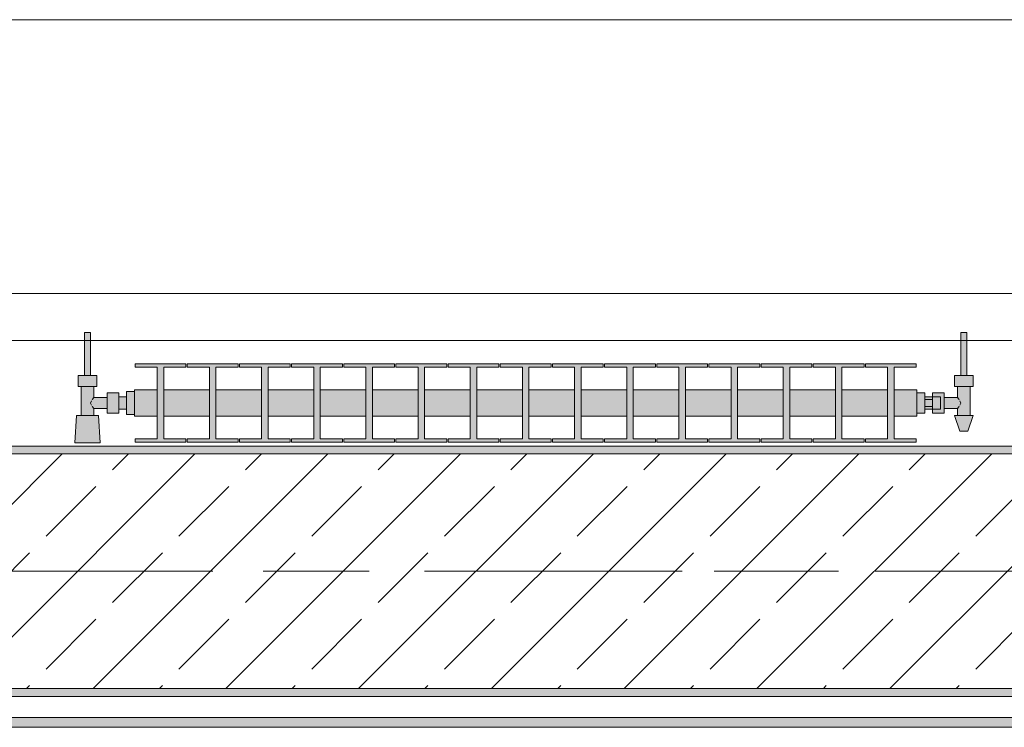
# Model space of a CAD drawing. Header units: metres. Extents: x -3.6 to 84.5, y -11 to 16.8.
# Tile 76 of 256: x 8.833 to 10.092, y 12.95 to 13.855. Entities that reach past the tile are written whole.
import ezdxf

# ---------------------------------------------------------------- set-up
doc = ezdxf.new("R2010")
doc.units = ezdxf.units.M
doc.header["$MEASUREMENT"] = 0
doc.linetypes.add('Achse', pattern=[0.2, 0.1, -0.05, 0, -0.05])
doc.linetypes.add('Strichlinie doppelt', pattern=[0.546806, 0.264583, -0.105833, 0.070556, -0.105833])
for name, color, linetype in [('451 - Universal.Achsen Raster', 7, 'Continuous'), ('604 - Struktur.Wand Aussen', 7, 'Continuous'), ('608 - Struktur.Träger', 7, 'Continuous'), ('801 - HKLSE.Heizung_ Klima_ Lüftung', 7, 'Continuous'), ('Neubau_653 - Abdeckung.TB Verkofferung', 7, 'Continuous')]:
    doc.layers.add(name, color=color, linetype=linetype)
pattern_1 = [(45, (0, 0), (-0.01767767, 0.01767767), [0, -0.025])]

msp = doc.modelspace()

# ---------------------------------------------------------------- hatches: boundary and pattern name
at = {"layer": '608 - Struktur.Träger', "linetype": 'Continuous', "lineweight": 0, "true_color": 0x000000}
h = msp.add_hatch(dxfattribs=at)
h.set_pattern_fill('Gips_0001', color=18, style=0, pattern_type=2)
h.set_pattern_definition(pattern_1)
h.paths.add_polyline_path([(11.17, 13.31), (7.89, 13.31), (7.89, 13.3), (11.17, 13.3)])
h = msp.add_hatch(dxfattribs=at)
h.set_pattern_fill('Beton__Stahlbeton_0001', color=18, style=0, pattern_type=2)
h.set_pattern_definition([(45, (0, 0), (-0.0848528, 0.0848528), []), (45, (-0.04243, 0.04243), (-0.0848528, 0.0848528), [0.09, -0.03])])
h.paths.add_polyline_path([(0.38, 13), (0.69, 13), (3.97, 13), (4.29, 13), (7.57, 13), (7.89, 13), (11.17, 13), (11.48, 13), (11.48, 13.3), (11.17, 13.3), (7.89, 13.3), (7.57, 13.3), (4.29, 13.3), (3.97, 13.3), (0.69, 13.3), (0.38, 13.3)])
h = msp.add_hatch(dxfattribs=at)
h.set_pattern_fill('Gips_0001', color=18, style=0, pattern_type=2)
h.set_pattern_definition(pattern_1)
h.paths.add_polyline_path([(7.89, 13), (7.89, 12.99), (11.17, 12.99), (11.17, 13)])
at = {"layer": '801 - HKLSE.Heizung_ Klima_ Lüftung', "linetype": 'Continuous', "lineweight": 0, "true_color": 0x3a3a3a}
for points in [[(8.98, 13.3503), (8.98, 13.3797), (8.97, 13.3797), (8.97, 13.373), (8.96, 13.373), (8.96, 13.378), (8.945, 13.378), (8.945, 13.372), (8.928, 13.372), (8.928, 13.386), (8.932, 13.386), (8.932, 13.4), (8.924, 13.4), (8.924, 13.455), (8.916, 13.455), (8.916, 13.4), (8.908, 13.4), (8.908, 13.386), (8.912, 13.386), (8.912, 13.349), (8.906, 13.349), (8.904, 13.314), (8.936, 13.314), (8.934, 13.349), (8.928, 13.349), (8.928, 13.358), (8.945, 13.358), (8.945, 13.352), (8.96, 13.352), (8.96, 13.357), (8.97, 13.357), (8.97, 13.3503)], [(9.98, 13.352), (9.99, 13.352), (9.99, 13.357), (10, 13.357), (10, 13.352), (10.015, 13.352), (10.015, 13.358), (10.032, 13.358), (10.032, 13.349), (10.028, 13.349), (10.035, 13.329), (10.045, 13.329), (10.052, 13.349), (10.048, 13.349), (10.048, 13.386), (10.052, 13.386), (10.052, 13.4), (10.044, 13.4), (10.044, 13.455), (10.036, 13.455), (10.036, 13.4), (10.028, 13.4), (10.028, 13.386), (10.032, 13.386), (10.032, 13.372), (10.015, 13.372), (10.015, 13.378), (10, 13.378), (10, 13.373), (9.99, 13.373), (9.99, 13.378), (9.98, 13.378)], [(8.98, 13.3817), (8.98, 13.3483), (9.0092, 13.3483), (9.0092, 13.3192), (8.9808, 13.3192), (8.9808, 13.315), (9.0458, 13.315), (9.0458, 13.3192), (9.0175, 13.3192), (9.0175, 13.3483), (9.0758, 13.3483), (9.0758, 13.3192), (9.0475, 13.3192), (9.0475, 13.315), (9.1125, 13.315), (9.1125, 13.3192), (9.0842, 13.3192), (9.0842, 13.3483), (9.1425, 13.3483), (9.1425, 13.3192), (9.1142, 13.3192), (9.1142, 13.315), (9.1792, 13.315), (9.1792, 13.3192), (9.1508, 13.3192), (9.1508, 13.3483), (9.2092, 13.3483), (9.2092, 13.3192), (9.1808, 13.3192), (9.1808, 13.315), (9.2458, 13.315), (9.2458, 13.3192), (9.2175, 13.3192), (9.2175, 13.3483), (9.2758, 13.3483), (9.2758, 13.3192), (9.2475, 13.3192), (9.2475, 13.315), (9.3125, 13.315), (9.3125, 13.3192), (9.2842, 13.3192), (9.2842, 13.3483), (9.3425, 13.3483), (9.3425, 13.3192), (9.3142, 13.3192), (9.3142, 13.315), (9.3792, 13.315), (9.3792, 13.3192), (9.3508, 13.3192), (9.3508, 13.3483), (9.4092, 13.3483), (9.4092, 13.3192), (9.3808, 13.3192), (9.3808, 13.315), (9.4458, 13.315), (9.4458, 13.3192), (9.4175, 13.3192), (9.4175, 13.3483), (9.4758, 13.3483), (9.4758, 13.3192), (9.4475, 13.3192), (9.4475, 13.315), (9.5125, 13.315), (9.5125, 13.3192), (9.4842, 13.3192), (9.4842, 13.3483), (9.5425, 13.3483), (9.5425, 13.3192), (9.5142, 13.3192), (9.5142, 13.315), (9.5792, 13.315), (9.5792, 13.3192), (9.5508, 13.3192), (9.5508, 13.3483), (9.6092, 13.3483), (9.6092, 13.3192), (9.5808, 13.3192), (9.5808, 13.315), (9.6458, 13.315), (9.6458, 13.3192), (9.6175, 13.3192), (9.6175, 13.3483), (9.6758, 13.3483), (9.6758, 13.3192), (9.6475, 13.3192), (9.6475, 13.315), (9.7125, 13.315), (9.7125, 13.3192), (9.6842, 13.3192), (9.6842, 13.3483), (9.7425, 13.3483), (9.7425, 13.3192), (9.7142, 13.3192), (9.7142, 13.315), (9.7792, 13.315), (9.7792, 13.3192), (9.7508, 13.3192), (9.7508, 13.3483), (9.8092, 13.3483), (9.8092, 13.3192), (9.7808, 13.3192), (9.7808, 13.315), (9.8458, 13.315), (9.8458, 13.3192), (9.8175, 13.3192), (9.8175, 13.3483), (9.8758, 13.3483), (9.8758, 13.3192), (9.8475, 13.3192), (9.8475, 13.315), (9.9125, 13.315), (9.9125, 13.3192), (9.8842, 13.3192), (9.8842, 13.3483), (9.9425, 13.3483), (9.9425, 13.3192), (9.9142, 13.3192), (9.9142, 13.315), (9.9792, 13.315), (9.9792, 13.3192), (9.9508, 13.3192), (9.9508, 13.3483), (9.98, 13.3483), (9.98, 13.3817), (9.9508, 13.3817), (9.9508, 13.4108), (9.9792, 13.4108), (9.9792, 13.415), (9.9142, 13.415), (9.9142, 13.4108), (9.9425, 13.4108), (9.9425, 13.3817), (9.8842, 13.3817), (9.8842, 13.4108), (9.9125, 13.4108), (9.9125, 13.415), (9.8475, 13.415), (9.8475, 13.4108), (9.8758, 13.4108), (9.8758, 13.3817), (9.8175, 13.3817), (9.8175, 13.4108), (9.8458, 13.4108), (9.8458, 13.415), (9.7808, 13.415), (9.7808, 13.4108), (9.8092, 13.4108), (9.8092, 13.3817), (9.7508, 13.3817), (9.7508, 13.4108), (9.7792, 13.4108), (9.7792, 13.415), (9.7142, 13.415), (9.7142, 13.4108), (9.7425, 13.4108), (9.7425, 13.3817), (9.6842, 13.3817), (9.6842, 13.4108), (9.7125, 13.4108), (9.7125, 13.415), (9.6475, 13.415), (9.6475, 13.4108), (9.6758, 13.4108), (9.6758, 13.3817), (9.6175, 13.3817), (9.6175, 13.4108), (9.6458, 13.4108), (9.6458, 13.415), (9.5808, 13.415), (9.5808, 13.4108), (9.6092, 13.4108), (9.6092, 13.3817), (9.5508, 13.3817), (9.5508, 13.4108), (9.5792, 13.4108), (9.5792, 13.415), (9.5142, 13.415), (9.5142, 13.4108), (9.5425, 13.4108), (9.5425, 13.3817), (9.4842, 13.3817), (9.4842, 13.4108), (9.5125, 13.4108), (9.5125, 13.415), (9.4475, 13.415), (9.4475, 13.4108), (9.4758, 13.4108), (9.4758, 13.3817), (9.4175, 13.3817), (9.4175, 13.4108), (9.4458, 13.4108), (9.4458, 13.415), (9.3808, 13.415), (9.3808, 13.4108), (9.4092, 13.4108), (9.4092, 13.3817), (9.3508, 13.3817), (9.3508, 13.4108), (9.3792, 13.4108), (9.3792, 13.415), (9.3142, 13.415), (9.3142, 13.4108), (9.3425, 13.4108), (9.3425, 13.3817), (9.2842, 13.3817), (9.2842, 13.4108), (9.3125, 13.4108), (9.3125, 13.415), (9.2475, 13.415), (9.2475, 13.4108), (9.2758, 13.4108), (9.2758, 13.3817), (9.2175, 13.3817), (9.2175, 13.4108), (9.2458, 13.4108), (9.2458, 13.415), (9.1808, 13.415), (9.1808, 13.4108), (9.2092, 13.4108), (9.2092, 13.3817), (9.1508, 13.3817), (9.1508, 13.4108), (9.1792, 13.4108), (9.1792, 13.415), (9.1142, 13.415), (9.1142, 13.4108), (9.1425, 13.4108), (9.1425, 13.3817), (9.0842, 13.3817), (9.0842, 13.4108), (9.1125, 13.4108), (9.1125, 13.415), (9.0475, 13.415), (9.0475, 13.4108), (9.0758, 13.4108), (9.0758, 13.3817), (9.0175, 13.3817), (9.0175, 13.4108), (9.0458, 13.4108), (9.0458, 13.415), (8.9808, 13.415), (8.9808, 13.4108), (9.0092, 13.4108), (9.0092, 13.3817)]]:
    msp.add_hatch(color=250, dxfattribs=at).paths.add_polyline_path(points)
at = {"layer": 'Neubau_653 - Abdeckung.TB Verkofferung', "linetype": 'Continuous', "lineweight": 0, "true_color": 0x000000}
h = msp.add_hatch(dxfattribs=at)
h.set_pattern_fill('Gips_0001', color=18, style=0, pattern_type=2)
h.set_pattern_definition(pattern_1)
h.paths.add_polyline_path([(7.93, 12.9505), (11.24, 12.9505), (11.24, 12.963), (7.93, 12.963)])

# ---------------------------------------------------------------- linework, layer by layer
at = {"layer": '451 - Universal.Achsen Raster', "color": 160, "linetype": 'Strichlinie doppelt', "lineweight": 9, "true_color": 0x3232ff}
msp.add_line((64.935, 13.15), (-3.175, 13.15), dxfattribs=at)
at = {"layer": '604 - Struktur.Wand Aussen', "color": 7, "linetype": 'Continuous', "lineweight": 13}
for p, q in [((10.72, 13.855), (8.32, 13.855)), ((8.32, 13.445), (10.72, 13.445))]:
    msp.add_line(p, q, dxfattribs=at)
at = {"layer": '608 - Struktur.Träger', "color": 7, "linetype": 'Continuous', "lineweight": 13}
for p, q in [((0.38, 13.31), (11.48, 13.31)), ((11.17, 13.3), (7.89, 13.3)), ((0.38, 12.99), (11.48, 12.99))]:
    msp.add_line(p, q, dxfattribs=at)
at = {"layer": '608 - Struktur.Träger', "color": 7, "linetype": 'Continuous', "lineweight": 5}
for p, q in [((11.17, 13.31), (7.89, 13.31)), ((11.17, 12.99), (7.89, 12.99))]:
    msp.add_line(p, q, dxfattribs=at)
at = {"layer": '608 - Struktur.Träger', "color": 7, "linetype": 'Achse', "lineweight": 9}
msp.add_line((0.38, 13.15), (11.48, 13.15), dxfattribs=at)
at = {"layer": '608 - Struktur.Träger', "color": 7, "linetype": 'Continuous', "lineweight": 13, "flags": 128}
msp.add_lwpolyline([(11.48, 13), (11.17, 13), (7.89, 13), (7.57, 13), (4.29, 13), (3.97, 13), (0.69, 13), (0.38, 13)], dxfattribs=at)
at = {"layer": '801 - HKLSE.Heizung_ Klima_ Lüftung', "color": 7, "linetype": 'Continuous', "lineweight": 5, "true_color": 0xebebeb}
for p, q in [((8.9172, 13.455), (8.916, 13.455)), ((8.916, 13.455), (8.916, 13.4)), ((8.92, 13.455), (8.9172, 13.455)), ((8.9228, 13.455), (8.92, 13.455)), ((8.924, 13.455), (8.9228, 13.455)), ((8.924, 13.455), (8.924, 13.4)), ((10.036, 13.455), (10.0372, 13.455)), ((10.036, 13.455), (10.036, 13.4)), ((10.0372, 13.455), (10.04, 13.455)), ((10.04, 13.455), (10.0428, 13.455)), ((10.0428, 13.455), (10.044, 13.455)), ((10.044, 13.455), (10.044, 13.4)), ((8.9808, 13.415), (8.9808, 13.4108)), ((9.0458, 13.415), (8.9808, 13.415)), ((8.9808, 13.415), (8.9808, 13.4108)), ((9.0458, 13.4108), (9.0458, 13.415)), ((9.0475, 13.415), (9.0475, 13.4108)), ((9.1125, 13.415), (9.0475, 13.415)), ((9.0475, 13.415), (9.0475, 13.4108)), ((9.1125, 13.4108), (9.1125, 13.415)), ((9.1125, 13.4108), (9.1125, 13.415)), ((9.1792, 13.415), (9.1142, 13.415)), ((9.1142, 13.415), (9.1142, 13.4108)), ((9.1792, 13.4108), (9.1792, 13.415)), ((9.1792, 13.4108), (9.1792, 13.415)), ((9.2458, 13.415), (9.1808, 13.415)), ((9.1808, 13.415), (9.1808, 13.4108)), ((9.2458, 13.4108), (9.2458, 13.415)), ((9.2475, 13.415), (9.2475, 13.4108)), ((9.3125, 13.415), (9.2475, 13.415)), ((9.2475, 13.415), (9.2475, 13.4108)), ((9.3125, 13.4108), (9.3125, 13.415)), ((9.3125, 13.4108), (9.3125, 13.415)), ((9.3792, 13.415), (9.3142, 13.415)), ((9.3142, 13.415), (9.3142, 13.4108)), ((9.3792, 13.4108), (9.3792, 13.415)), ((9.3808, 13.415), (9.3808, 13.4108)), ((9.4458, 13.415), (9.3808, 13.415)), ((9.3808, 13.415), (9.3808, 13.4108)), ((9.4458, 13.4108), (9.4458, 13.415)), ((9.5125, 13.415), (9.4475, 13.415)), ((9.4475, 13.415), (9.4475, 13.4108)), ((9.5125, 13.4108), (9.5125, 13.415)), ((9.5125, 13.4108), (9.5125, 13.415)), ((9.5792, 13.415), (9.5142, 13.415)), ((9.5142, 13.415), (9.5142, 13.4108)), ((9.5792, 13.4108), (9.5792, 13.415)), ((9.5792, 13.4108), (9.5792, 13.415)), ((9.5808, 13.415), (9.5808, 13.4108)), ((9.6458, 13.415), (9.5808, 13.415)), ((9.5808, 13.415), (9.5808, 13.4108)), ((9.6458, 13.4108), (9.6458, 13.415)), ((9.7125, 13.415), (9.6475, 13.415)), ((9.6475, 13.415), (9.6475, 13.4108)), ((9.7125, 13.4108), (9.7125, 13.415)), ((9.7792, 13.415), (9.7142, 13.415)), ((9.7142, 13.415), (9.7142, 13.4108)), ((9.7792, 13.4108), (9.7792, 13.415)), ((9.7792, 13.4108), (9.7792, 13.415)), ((9.7808, 13.415), (9.7808, 13.4108)), ((9.8458, 13.415), (9.7808, 13.415)), ((9.7808, 13.415), (9.7808, 13.4108)), ((9.8458, 13.4108), (9.8458, 13.415)), ((9.8475, 13.415), (9.8475, 13.4108)), ((9.9125, 13.415), (9.8475, 13.415)), ((9.8475, 13.415), (9.8475, 13.4108)), ((9.9125, 13.4108), (9.9125, 13.415)), ((9.9125, 13.4108), (9.9125, 13.415)), ((9.9142, 13.415), (9.9142, 13.4108)), ((9.9792, 13.415), (9.9142, 13.415)), ((9.9142, 13.415), (9.9142, 13.4108)), ((9.9792, 13.4108), (9.9792, 13.415)), ((8.9808, 13.4108), (9.0092, 13.4108)), ((9.0092, 13.4108), (9.0092, 13.3192)), ((9.0175, 13.3192), (9.0175, 13.4108)), ((9.0175, 13.4108), (9.0458, 13.4108)), ((9.0475, 13.4108), (9.0758, 13.4108)), ((9.0758, 13.4108), (9.0758, 13.3192)), ((9.0842, 13.3192), (9.0842, 13.4108)), ((9.0842, 13.4108), (9.1125, 13.4108)), ((9.1142, 13.4108), (9.1425, 13.4108)), ((9.1425, 13.4108), (9.1425, 13.3192)), ((9.1508, 13.3192), (9.1508, 13.4108)), ((9.1508, 13.4108), (9.1792, 13.4108)), ((9.1808, 13.4108), (9.2092, 13.4108)), ((9.2092, 13.4108), (9.2092, 13.3192)), ((9.2175, 13.3192), (9.2175, 13.4108)), ((9.2175, 13.4108), (9.2458, 13.4108)), ((9.2475, 13.4108), (9.2758, 13.4108)), ((9.2758, 13.4108), (9.2758, 13.3192)), ((9.2842, 13.3192), (9.2842, 13.4108)), ((9.2842, 13.4108), (9.3125, 13.4108)), ((9.3142, 13.4108), (9.3425, 13.4108)), ((9.3425, 13.4108), (9.3425, 13.3192)), ((9.3508, 13.3192), (9.3508, 13.4108)), ((9.3508, 13.4108), (9.3792, 13.4108)), ((9.3808, 13.4108), (9.4092, 13.4108)), ((9.4092, 13.4108), (9.4092, 13.3192)), ((9.4175, 13.3192), (9.4175, 13.4108)), ((9.4175, 13.4108), (9.4458, 13.4108)), ((9.4475, 13.4108), (9.4758, 13.4108)), ((9.4758, 13.4108), (9.4758, 13.3192)), ((9.4842, 13.3192), (9.4842, 13.4108)), ((9.4842, 13.4108), (9.5125, 13.4108)), ((9.5142, 13.4108), (9.5425, 13.4108)), ((9.5425, 13.4108), (9.5425, 13.3192)), ((9.5508, 13.3192), (9.5508, 13.4108)), ((9.5508, 13.4108), (9.5792, 13.4108)), ((9.5808, 13.4108), (9.6092, 13.4108)), ((9.6092, 13.4108), (9.6092, 13.3192)), ((9.6175, 13.3192), (9.6175, 13.4108)), ((9.6175, 13.4108), (9.6458, 13.4108)), ((9.6475, 13.4108), (9.6758, 13.4108)), ((9.6758, 13.4108), (9.6758, 13.3192)), ((9.6842, 13.3192), (9.6842, 13.4108)), ((9.6842, 13.4108), (9.7125, 13.4108)), ((9.7142, 13.4108), (9.7425, 13.4108)), ((9.7425, 13.4108), (9.7425, 13.3192)), ((9.7508, 13.3192), (9.7508, 13.4108)), ((9.7508, 13.4108), (9.7792, 13.4108)), ((9.7808, 13.4108), (9.8092, 13.4108)), ((9.8092, 13.4108), (9.8092, 13.3192)), ((9.8175, 13.3192), (9.8175, 13.4108)), ((9.8175, 13.4108), (9.8458, 13.4108)), ((9.8475, 13.4108), (9.8758, 13.4108)), ((9.8758, 13.4108), (9.8758, 13.3192)), ((9.8842, 13.3192), (9.8842, 13.4108)), ((9.8842, 13.4108), (9.9125, 13.4108)), ((9.9142, 13.4108), (9.9425, 13.4108)), ((9.9425, 13.4108), (9.9425, 13.3192)), ((9.9508, 13.3192), (9.9508, 13.4108)), ((9.9508, 13.4108), (9.9792, 13.4108)), ((8.914, 13.4), (8.908, 13.4)), ((8.908, 13.4), (8.908, 13.386)), ((8.926, 13.4), (8.914, 13.4)), ((8.9172, 13.4), (8.916, 13.4)), ((8.92, 13.4), (8.9172, 13.4)), ((8.9228, 13.4), (8.92, 13.4)), ((8.924, 13.4), (8.9228, 13.4)), ((8.932, 13.4), (8.926, 13.4)), ((8.932, 13.4), (8.932, 13.386)), ((10.028, 13.4), (10.034, 13.4)), ((10.028, 13.4), (10.028, 13.386)), ((10.034, 13.4), (10.046, 13.4)), ((10.036, 13.4), (10.0372, 13.4)), ((10.0372, 13.4), (10.04, 13.4)), ((10.04, 13.4), (10.0428, 13.4)), ((10.0428, 13.4), (10.044, 13.4)), ((10.046, 13.4), (10.052, 13.4)), ((10.052, 13.4), (10.052, 13.386)), ((8.914, 13.386), (8.908, 13.386)), ((8.912, 13.386), (8.912, 13.349)), ((8.926, 13.386), (8.914, 13.386)), ((8.932, 13.386), (8.926, 13.386)), ((8.928, 13.386), (8.928, 13.372)), ((8.945, 13.378), (8.945, 13.3715)), ((8.945, 13.378), (8.96, 13.378)), ((8.96, 13.378), (8.96, 13.3715)), ((8.97, 13.3797), (8.97, 13.365)), ((8.97, 13.3797), (8.98, 13.3797)), ((8.97, 13.3797), (8.97, 13.365)), ((8.97, 13.3797), (8.98, 13.3797)), ((8.98, 13.3817), (8.98, 13.3768)), ((8.98, 13.3817), (9.0092, 13.3817)), ((8.98, 13.3768), (8.98, 13.365)), ((9.0175, 13.3817), (9.0758, 13.3817)), ((9.0842, 13.3817), (9.1425, 13.3817)), ((9.1508, 13.3817), (9.2092, 13.3817)), ((9.2175, 13.3817), (9.2758, 13.3817)), ((9.2842, 13.3817), (9.3425, 13.3817)), ((9.3508, 13.3817), (9.4092, 13.3817)), ((9.4175, 13.3817), (9.4758, 13.3817)), ((9.4842, 13.3817), (9.5425, 13.3817)), ((9.5508, 13.3817), (9.6092, 13.3817)), ((9.6175, 13.3817), (9.6758, 13.3817)), ((9.6842, 13.3817), (9.7425, 13.3817)), ((9.7508, 13.3817), (9.8092, 13.3817)), ((9.8175, 13.3817), (9.8758, 13.3817)), ((9.8842, 13.3817), (9.9425, 13.3817)), ((9.9508, 13.3817), (9.98, 13.3817)), ((9.98, 13.3817), (9.98, 13.3768)), ((9.98, 13.378), (9.99, 13.378)), ((9.98, 13.3768), (9.98, 13.365)), ((9.99, 13.378), (9.99, 13.365)), ((10, 13.373), (10, 13.378)), ((10, 13.378), (10, 13.3715)), ((10.015, 13.378), (10, 13.378)), ((10.015, 13.378), (10.015, 13.3715)), ((10.028, 13.386), (10.034, 13.386)), ((10.032, 13.386), (10.032, 13.372)), ((10.034, 13.386), (10.046, 13.386)), ((10.046, 13.386), (10.052, 13.386)), ((10.048, 13.386), (10.048, 13.349)), ((8.9253, 13.3679), (8.9239, 13.365)), ((8.9239, 13.365), (8.9253, 13.3621)), ((8.9263, 13.3699), (8.9258, 13.3689)), ((8.928, 13.372), (8.9263, 13.3699)), ((8.928, 13.372), (8.945, 13.372)), ((8.945, 13.3715), (8.945, 13.3585)), ((8.96, 13.373), (8.97, 13.373)), ((8.96, 13.3715), (8.96, 13.3585)), ((8.97, 13.373), (8.97, 13.3707)), ((8.97, 13.3707), (8.97, 13.365)), ((8.97, 13.365), (8.97, 13.3503)), ((8.97, 13.365), (8.97, 13.3503)), ((8.97, 13.365), (8.97, 13.3593)), ((8.98, 13.365), (8.98, 13.3532)), ((9.98, 13.365), (9.98, 13.3532)), ((10, 13.373), (9.99, 13.373)), ((9.99, 13.3693), (10, 13.3693)), ((9.99, 13.365), (9.99, 13.352)), ((10, 13.373), (10, 13.3707)), ((10, 13.373), (10.01, 13.373)), ((10, 13.373), (10, 13.3707)), ((10, 13.3715), (10, 13.3693)), ((10, 13.3707), (10, 13.365)), ((10, 13.3707), (10, 13.3693)), ((10, 13.3693), (10, 13.365)), ((10, 13.365), (10, 13.3607)), ((10, 13.365), (10, 13.3593)), ((10.01, 13.373), (10.01, 13.3707)), ((10.01, 13.3707), (10.01, 13.365)), ((10.01, 13.365), (10.01, 13.3593)), ((10.032, 13.372), (10.015, 13.372)), ((10.015, 13.3715), (10.015, 13.3585)), ((10.032, 13.372), (10.0337, 13.3699)), ((10.0337, 13.3699), (10.0342, 13.3689)), ((10.0347, 13.3679), (10.0361, 13.365)), ((10.0361, 13.365), (10.0347, 13.3621)), ((8.9258, 13.3611), (8.9263, 13.3601)), ((8.9263, 13.3601), (8.928, 13.358)), ((8.928, 13.358), (8.928, 13.349)), ((8.928, 13.358), (8.945, 13.358)), ((8.945, 13.3585), (8.945, 13.352)), ((8.945, 13.352), (8.96, 13.352)), ((8.96, 13.3585), (8.96, 13.352)), ((8.96, 13.357), (8.97, 13.357)), ((8.97, 13.3593), (8.97, 13.357)), ((8.98, 13.3532), (8.98, 13.3483)), ((9.98, 13.3532), (9.98, 13.3483)), ((9.98, 13.352), (9.99, 13.352)), ((9.98, 13.352), (9.99, 13.352)), ((9.98, 13.352), (9.99, 13.352)), ((9.98, 13.352), (9.99, 13.352)), ((9.99, 13.3607), (10, 13.3607)), ((10, 13.357), (9.99, 13.357)), ((10, 13.3607), (10, 13.3585)), ((10, 13.3607), (10, 13.3593)), ((10, 13.3593), (10, 13.357)), ((10, 13.3593), (10, 13.357)), ((10, 13.3585), (10, 13.352)), ((10, 13.357), (10.01, 13.357)), ((10, 13.352), (10, 13.357)), ((10.015, 13.352), (10, 13.352)), ((10.01, 13.3593), (10.01, 13.357)), ((10.015, 13.3585), (10.015, 13.352)), ((10.032, 13.358), (10.015, 13.358)), ((10.0337, 13.3601), (10.032, 13.358)), ((10.032, 13.358), (10.032, 13.349)), ((10.0342, 13.3611), (10.0337, 13.3601)), ((8.906, 13.349), (8.904, 13.314)), ((8.9101, 13.349), (8.906, 13.349)), ((8.92, 13.349), (8.9101, 13.349)), ((8.9299, 13.349), (8.92, 13.349)), ((8.934, 13.349), (8.9299, 13.349)), ((8.934, 13.349), (8.936, 13.314)), ((8.97, 13.3503), (8.98, 13.3503)), ((8.97, 13.3503), (8.98, 13.3503)), ((8.97, 13.3503), (8.98, 13.3503)), ((8.97, 13.3503), (8.98, 13.3503)), ((8.98, 13.3483), (9.0092, 13.3483)), ((9.0175, 13.3483), (9.0758, 13.3483)), ((9.0842, 13.3483), (9.1425, 13.3483)), ((9.1508, 13.3483), (9.2092, 13.3483)), ((9.2175, 13.3483), (9.2758, 13.3483)), ((9.2842, 13.3483), (9.3425, 13.3483)), ((9.3508, 13.3483), (9.4092, 13.3483)), ((9.4175, 13.3483), (9.4758, 13.3483)), ((9.4842, 13.3483), (9.5425, 13.3483)), ((9.5508, 13.3483), (9.6092, 13.3483)), ((9.6175, 13.3483), (9.6758, 13.3483)), ((9.6842, 13.3483), (9.7425, 13.3483)), ((9.7508, 13.3483), (9.8092, 13.3483)), ((9.8175, 13.3483), (9.8758, 13.3483)), ((9.8842, 13.3483), (9.9425, 13.3483)), ((9.9508, 13.3483), (9.98, 13.3483)), ((10.028, 13.349), (10.0315, 13.349)), ((10.028, 13.349), (10.035, 13.329)), ((10.0315, 13.349), (10.04, 13.349)), ((10.04, 13.349), (10.0485, 13.349)), ((10.052, 13.349), (10.045, 13.329)), ((10.0485, 13.349), (10.052, 13.349)), ((10.035, 13.329), (10.0365, 13.329)), ((10.0365, 13.329), (10.04, 13.329)), ((10.04, 13.329), (10.0435, 13.329)), ((10.0435, 13.329), (10.045, 13.329)), ((8.9087, 13.314), (8.904, 13.314)), ((8.904, 13.314), (8.9087, 13.314)), ((8.92, 13.314), (8.9087, 13.314)), ((8.9087, 13.314), (8.92, 13.314)), ((8.9313, 13.314), (8.92, 13.314)), ((8.92, 13.314), (8.9313, 13.314)), ((8.9313, 13.314), (8.936, 13.314)), ((8.936, 13.314), (8.9313, 13.314)), ((8.9808, 13.3192), (8.9808, 13.315)), ((9.0092, 13.3192), (8.9808, 13.3192)), ((8.9808, 13.3192), (8.9808, 13.315)), ((8.9808, 13.315), (9.0458, 13.315)), ((8.9808, 13.315), (9.0458, 13.315)), ((9.0458, 13.3192), (9.0175, 13.3192)), ((9.0458, 13.315), (9.0458, 13.3192)), ((9.0475, 13.3192), (9.0475, 13.315)), ((9.0758, 13.3192), (9.0475, 13.3192)), ((9.0475, 13.3192), (9.0475, 13.315)), ((9.0475, 13.315), (9.1125, 13.315)), ((9.0475, 13.315), (9.1125, 13.315)), ((9.1125, 13.3192), (9.0842, 13.3192)), ((9.1125, 13.315), (9.1125, 13.3192)), ((9.1125, 13.315), (9.1125, 13.3192)), ((9.1425, 13.3192), (9.1142, 13.3192)), ((9.1142, 13.3192), (9.1142, 13.315)), ((9.1142, 13.315), (9.1792, 13.315)), ((9.1142, 13.315), (9.1792, 13.315)), ((9.1792, 13.3192), (9.1508, 13.3192)), ((9.1792, 13.315), (9.1792, 13.3192)), ((9.1792, 13.315), (9.1792, 13.3192)), ((9.2092, 13.3192), (9.1808, 13.3192)), ((9.1808, 13.3192), (9.1808, 13.315)), ((9.1808, 13.315), (9.2458, 13.315)), ((9.1808, 13.315), (9.2458, 13.315)), ((9.2458, 13.3192), (9.2175, 13.3192)), ((9.2458, 13.315), (9.2458, 13.3192)), ((9.2475, 13.3192), (9.2475, 13.315)), ((9.2758, 13.3192), (9.2475, 13.3192)), ((9.2475, 13.3192), (9.2475, 13.315)), ((9.2475, 13.315), (9.3125, 13.315)), ((9.2475, 13.315), (9.3125, 13.315)), ((9.3125, 13.3192), (9.2842, 13.3192)), ((9.3125, 13.315), (9.3125, 13.3192)), ((9.3125, 13.315), (9.3125, 13.3192)), ((9.3425, 13.3192), (9.3142, 13.3192)), ((9.3142, 13.3192), (9.3142, 13.315)), ((9.3142, 13.315), (9.3792, 13.315)), ((9.3142, 13.315), (9.3792, 13.315)), ((9.3792, 13.3192), (9.3508, 13.3192)), ((9.3792, 13.315), (9.3792, 13.3192)), ((9.3808, 13.3192), (9.3808, 13.315)), ((9.4092, 13.3192), (9.3808, 13.3192)), ((9.3808, 13.3192), (9.3808, 13.315)), ((9.3808, 13.315), (9.4458, 13.315)), ((9.3808, 13.315), (9.4458, 13.315)), ((9.4458, 13.3192), (9.4175, 13.3192)), ((9.4458, 13.315), (9.4458, 13.3192)), ((9.4758, 13.3192), (9.4475, 13.3192)), ((9.4475, 13.3192), (9.4475, 13.315)), ((9.4475, 13.315), (9.5125, 13.315)), ((9.4475, 13.315), (9.5125, 13.315)), ((9.5125, 13.3192), (9.4842, 13.3192)), ((9.5125, 13.315), (9.5125, 13.3192)), ((9.5125, 13.315), (9.5125, 13.3192)), ((9.5425, 13.3192), (9.5142, 13.3192)), ((9.5142, 13.3192), (9.5142, 13.315)), ((9.5142, 13.315), (9.5792, 13.315)), ((9.5142, 13.315), (9.5792, 13.315)), ((9.5792, 13.3192), (9.5508, 13.3192)), ((9.5792, 13.315), (9.5792, 13.3192)), ((9.5792, 13.315), (9.5792, 13.3192)), ((9.5808, 13.3192), (9.5808, 13.315)), ((9.6092, 13.3192), (9.5808, 13.3192)), ((9.5808, 13.3192), (9.5808, 13.315)), ((9.5808, 13.315), (9.6458, 13.315)), ((9.5808, 13.315), (9.6458, 13.315)), ((9.6458, 13.3192), (9.6175, 13.3192)), ((9.6458, 13.315), (9.6458, 13.3192)), ((9.6758, 13.3192), (9.6475, 13.3192)), ((9.6475, 13.3192), (9.6475, 13.315)), ((9.6475, 13.315), (9.7125, 13.315)), ((9.6475, 13.315), (9.7125, 13.315)), ((9.7125, 13.3192), (9.6842, 13.3192)), ((9.7125, 13.315), (9.7125, 13.3192)), ((9.7425, 13.3192), (9.7142, 13.3192)), ((9.7142, 13.3192), (9.7142, 13.315)), ((9.7142, 13.315), (9.7792, 13.315)), ((9.7142, 13.315), (9.7792, 13.315)), ((9.7792, 13.3192), (9.7508, 13.3192)), ((9.7792, 13.315), (9.7792, 13.3192)), ((9.7792, 13.315), (9.7792, 13.3192)), ((9.7808, 13.3192), (9.7808, 13.315)), ((9.8092, 13.3192), (9.7808, 13.3192)), ((9.7808, 13.3192), (9.7808, 13.315)), ((9.7808, 13.315), (9.8458, 13.315)), ((9.7808, 13.315), (9.8458, 13.315)), ((9.8458, 13.3192), (9.8175, 13.3192)), ((9.8458, 13.315), (9.8458, 13.3192)), ((9.8475, 13.3192), (9.8475, 13.315)), ((9.8758, 13.3192), (9.8475, 13.3192)), ((9.8475, 13.3192), (9.8475, 13.315)), ((9.8475, 13.315), (9.9125, 13.315)), ((9.8475, 13.315), (9.9125, 13.315)), ((9.9125, 13.3192), (9.8842, 13.3192)), ((9.9125, 13.315), (9.9125, 13.3192)), ((9.9125, 13.315), (9.9125, 13.3192)), ((9.9142, 13.3192), (9.9142, 13.315)), ((9.9425, 13.3192), (9.9142, 13.3192)), ((9.9142, 13.3192), (9.9142, 13.315)), ((9.9142, 13.315), (9.9792, 13.315)), ((9.9142, 13.315), (9.9792, 13.315)), ((9.9792, 13.3192), (9.9508, 13.3192)), ((9.9792, 13.315), (9.9792, 13.3192))]:
    msp.add_line(p, q, dxfattribs=at)
at = {"layer": 'Neubau_653 - Abdeckung.TB Verkofferung', "color": 1, "linetype": 'Continuous', "lineweight": 9}
for p, q in [((0.7025, 13.505), (11.24, 13.505)), ((0.7025, 12.9505), (11.24, 12.9505))]:
    msp.add_line(p, q, dxfattribs=at)
at = {"layer": 'Neubau_653 - Abdeckung.TB Verkofferung', "color": 1, "linetype": 'Continuous', "lineweight": 5}
for p, q in [((11.24, 12.99), (7.93, 12.99)), ((11.24, 12.963), (7.93, 12.963)), ((11.24, 12.9505), (7.93, 12.9505))]:
    msp.add_line(p, q, dxfattribs=at)

doc.saveas('drawing.dxf')
